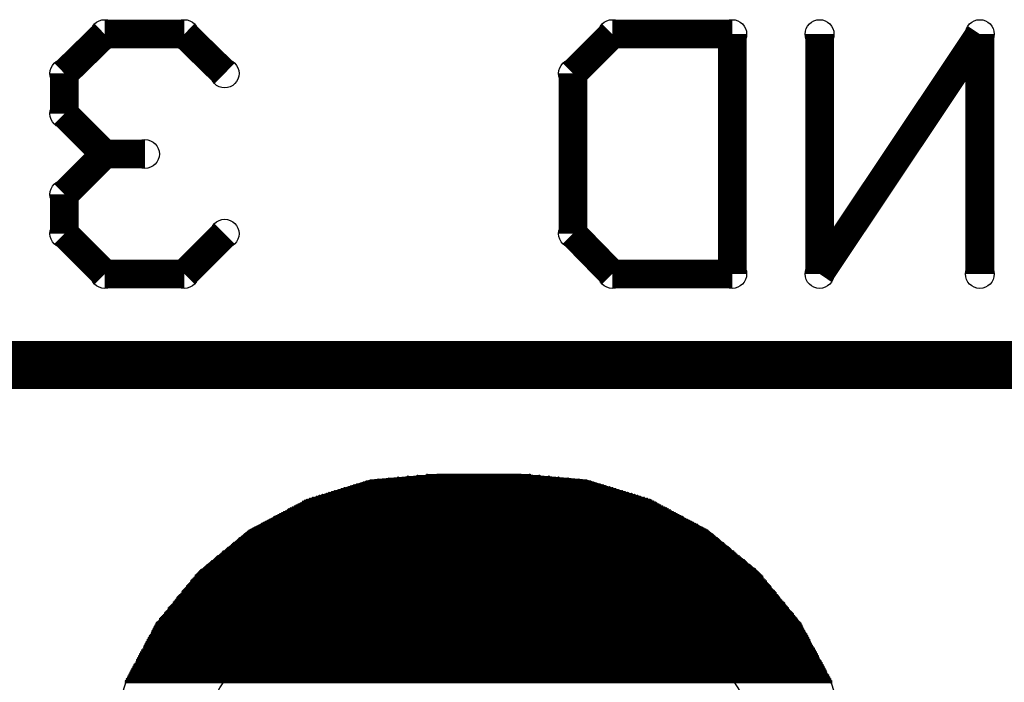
# Model space of a CAD drawing. Extents: x 0 to 30.2, y 0 to 20.7.
# Tile 50 of 131: x 15.8 to 18.4, y 4 to 5.7. Entities that reach past the tile are written whole.
import ezdxf

# ---------------------------------------------------------------- set-up
doc = ezdxf.new("R2010")
doc.units = 0
doc.layers.get('0').update_dxf_attribs({"linetype": 'CONTINUOUS'})
doc.layers.add('SEEEDSTUDIOXIAORP2040V1_22_GBO', color=7, linetype='CONTINUOUS')
doc.layers.add('SEEEDSTUDIOXIAORP2040V1_22_GBS', color=6, linetype='CONTINUOUS')

# ---------------------------------------------------------------- blocks, each defined once
blk = doc.blocks.new('ROUND_12')
blk.add_circle((0, 0), 0.0381)
blk = doc.blocks.new('ROUND_271')
blk.add_circle((0, 0), 0.8014)
blk = doc.blocks.new('ROUND_7')
blk.add_circle((0, 0), 0)
blk = doc.blocks.new('ROUND_8')
blk.add_circle((0, 0), 0.00127)

msp = doc.modelspace()

# ---------------------------------------------------------------- linework, layer by layer
at = {"layer": 'SEEEDSTUDIOXIAORP2040V1_22_GBO'}
for points, const_width in [([(15.98422, 5.6769), (15.87754, 5.57276)], 0.0762), ([(16.19504, 5.6769), (15.98422, 5.6769)], 0.0762), ([(16.30172, 5.57276), (16.19504, 5.6769)], 0.0762), ([(17.32788, 5.6769), (17.22374, 5.57276)], 0.0762), ([(17.64538, 5.6769), (17.32788, 5.6769)], 0.0762), ([(17.64538, 5.0419), (17.64538, 5.6769)], 0.0762), ([(18.3007, 5.6769), (17.87652, 5.0419)], 0.0762), ([(17.87652, 5.0419), (17.87652, 5.6769)], 0.0762), ([(18.3007, 5.0419), (18.3007, 5.6769)], 0.0762), ([(15.87754, 5.57276), (15.87754, 5.46608)], 0.0762), ([(17.22374, 5.57276), (17.22374, 5.14858)], 0.0762), ([(15.87754, 5.46608), (15.98422, 5.3594)], 0.0762), ([(15.98422, 5.3594), (15.87754, 5.25272)], 0.0762), ([(16.0909, 5.3594), (15.98422, 5.3594)], 0.0762), ([(15.87754, 5.25272), (15.87754, 5.14858)], 0.0762), ([(15.87754, 5.14858), (15.98422, 5.0419)], 0.0762), ([(16.19504, 5.0419), (16.30172, 5.14858)], 0.0762), ([(17.22374, 5.14858), (17.32788, 5.0419)], 0.0762), ([(15.98422, 5.0419), (16.19504, 5.0419)], 0.0762), ([(17.32788, 5.0419), (17.64538, 5.0419)], 0.0762), ([(20.78482, 4.8006), (3.00482, 4.8006)], 0.127)]:
    msp.add_lwpolyline(points, dxfattribs=dict(at, const_width=const_width))
at = {"layer": 'SEEEDSTUDIOXIAORP2040V1_22_GBS'}
for points in [[(16.86306, 4.51104), (16.6878, 4.4958)], [(17.08658, 4.51104), (16.86306, 4.51104)], [(17.2593, 4.4958), (17.08658, 4.51104)], [(16.6878, 4.4958), (16.5227, 4.445)], [(17.4244, 4.445), (17.2593, 4.4958)], [(16.5227, 4.445), (16.36776, 4.36372)], [(17.57934, 4.36372), (17.4244, 4.445)], [(16.36776, 4.36372), (16.23314, 4.25196)], [(17.71396, 4.25196), (17.57934, 4.36372)], [(16.23314, 4.25196), (16.12392, 4.11734)], [(17.82572, 4.11734), (17.71396, 4.25196)], [(16.12392, 4.11734), (16.0401, 3.9624)], [(17.907, 3.9624), (17.82572, 4.11734)], [(16.0401, 3.9624), (15.9893, 3.7973)], [(17.9578, 3.7973), (17.907, 3.9624)]]:
    msp.add_lwpolyline(points, dxfattribs=at)
at = {"layer": 'SEEEDSTUDIOXIAORP2040V1_22_GBS', "const_width": 0.00254}
for points in [[(17.13484, 4.5085), (16.81226, 4.5085)], [(16.83766, 4.51104), (17.10944, 4.51104)], [(17.30248, 4.4831), (16.64462, 4.4831)], [(16.65224, 4.48564), (17.29486, 4.48564)], [(17.2847, 4.48818), (16.6624, 4.48818)], [(16.67002, 4.49072), (17.27708, 4.49072)], [(17.26946, 4.49326), (16.67764, 4.49326)], [(16.6878, 4.4958), (17.2593, 4.4958)], [(17.23898, 4.49834), (16.70812, 4.49834)], [(16.73606, 4.50088), (17.21104, 4.50088)], [(17.18564, 4.50342), (16.76146, 4.50342)], [(16.78686, 4.50596), (17.16024, 4.50596)], [(17.3863, 4.4577), (16.5608, 4.4577)], [(16.57096, 4.46024), (17.37868, 4.46024)], [(17.36852, 4.46278), (16.57858, 4.46278)], [(16.5862, 4.46532), (17.3609, 4.46532)], [(17.35328, 4.46786), (16.59382, 4.46786)], [(16.60398, 4.4704), (17.34312, 4.4704)], [(17.3355, 4.47294), (16.6116, 4.47294)], [(16.61922, 4.47548), (17.32788, 4.47548)], [(17.32026, 4.47802), (16.62938, 4.47802)], [(16.637, 4.48056), (17.3101, 4.48056)], [(16.49222, 4.42976), (17.45488, 4.42976)], [(17.4498, 4.4323), (16.4973, 4.4323)], [(16.50238, 4.43484), (17.44472, 4.43484)], [(17.44218, 4.43738), (16.50746, 4.43738)], [(16.51, 4.43992), (17.4371, 4.43992)], [(17.43202, 4.44246), (16.51508, 4.44246)], [(16.52016, 4.445), (17.42694, 4.445)], [(17.41932, 4.44754), (16.52778, 4.44754)], [(16.5354, 4.45008), (17.4117, 4.45008)], [(17.40154, 4.45262), (16.54556, 4.45262)], [(16.55318, 4.45516), (17.39392, 4.45516)], [(16.44396, 4.40436), (17.50314, 4.40436)], [(17.49806, 4.4069), (16.44904, 4.4069)], [(16.45412, 4.40944), (17.49298, 4.40944)], [(17.4879, 4.41198), (16.4592, 4.41198)], [(16.46428, 4.41452), (17.48282, 4.41452)], [(17.48028, 4.41706), (16.46936, 4.41706)], [(16.4719, 4.4196), (17.4752, 4.4196)], [(17.47012, 4.42214), (16.47698, 4.42214)], [(16.48206, 4.42468), (17.46504, 4.42468)], [(17.45996, 4.42722), (16.48714, 4.42722)], [(16.39824, 4.37896), (17.5514, 4.37896)], [(17.54632, 4.3815), (16.40078, 4.3815)], [(16.40586, 4.38404), (17.54124, 4.38404)], [(17.53616, 4.38658), (16.41094, 4.38658)], [(16.41602, 4.38912), (17.53108, 4.38912)], [(17.526, 4.39166), (16.4211, 4.39166)], [(16.42618, 4.3942), (17.52092, 4.3942)], [(17.51584, 4.39674), (16.43126, 4.39674)], [(16.4338, 4.39928), (17.5133, 4.39928)], [(17.50822, 4.40182), (16.43888, 4.40182)], [(16.35506, 4.35356), (17.59204, 4.35356)], [(17.58696, 4.3561), (16.36014, 4.3561)], [(16.36268, 4.35864), (17.58442, 4.35864)], [(17.58188, 4.36118), (16.36522, 4.36118)], [(16.36776, 4.36372), (17.57934, 4.36372)], [(17.57426, 4.36626), (16.37284, 4.36626)], [(16.37792, 4.3688), (17.56918, 4.3688)], [(17.5641, 4.37134), (16.383, 4.37134)], [(16.38808, 4.37388), (17.55902, 4.37388)], [(17.55394, 4.37642), (16.39316, 4.37642)], [(17.62506, 4.32562), (16.32204, 4.32562)], [(16.32458, 4.32816), (17.62252, 4.32816)], [(17.61998, 4.3307), (16.32712, 4.3307)], [(16.3322, 4.33324), (17.6149, 4.33324)], [(17.61236, 4.33578), (16.33474, 4.33578)], [(16.33728, 4.33832), (17.60982, 4.33832)], [(17.60728, 4.34086), (16.33982, 4.34086)], [(16.34236, 4.3434), (17.60474, 4.3434)], [(17.59966, 4.34594), (16.34744, 4.34594)], [(16.34998, 4.34848), (17.59712, 4.34848)], [(17.59458, 4.35102), (16.35252, 4.35102)], [(17.65554, 4.30022), (16.29156, 4.30022)], [(16.2941, 4.30276), (17.653, 4.30276)], [(17.65046, 4.3053), (16.29664, 4.3053)], [(16.29918, 4.30784), (17.64792, 4.30784)], [(17.64284, 4.31038), (16.30426, 4.31038)], [(16.3068, 4.31292), (17.6403, 4.31292)], [(17.63776, 4.31546), (16.30934, 4.31546)], [(16.31188, 4.318), (17.63522, 4.318)], [(17.63268, 4.32054), (16.31696, 4.32054)], [(16.3195, 4.32308), (17.6276, 4.32308)], [(17.68602, 4.27482), (16.26108, 4.27482)], [(16.26362, 4.27736), (17.68348, 4.27736)], [(17.68094, 4.2799), (16.26616, 4.2799)], [(16.2687, 4.28244), (17.6784, 4.28244)], [(17.67586, 4.28498), (16.27378, 4.28498)], [(16.27632, 4.28752), (17.67078, 4.28752)], [(17.66824, 4.29006), (16.27886, 4.29006)], [(16.2814, 4.2926), (17.6657, 4.2926)], [(17.66316, 4.29514), (16.28394, 4.29514)], [(16.28902, 4.29768), (17.65808, 4.29768)], [(16.22806, 4.24688), (17.71904, 4.24688)], [(17.7165, 4.24942), (16.2306, 4.24942)], [(16.23314, 4.25196), (17.71396, 4.25196)], [(17.71142, 4.2545), (16.23568, 4.2545)], [(16.23822, 4.25704), (17.70888, 4.25704)], [(17.70634, 4.25958), (16.24076, 4.25958)], [(16.24584, 4.26212), (17.7038, 4.26212)], [(17.69872, 4.26466), (16.24838, 4.26466)], [(16.25092, 4.2672), (17.69618, 4.2672)], [(17.69364, 4.26974), (16.25346, 4.26974)], [(16.256, 4.27228), (17.6911, 4.27228)], [(16.20774, 4.22148), (17.73936, 4.22148)], [(17.73682, 4.22402), (16.21028, 4.22402)], [(17.73428, 4.2291), (16.21282, 4.2291)], [(16.21282, 4.22656), (17.73428, 4.22656)], [(16.21536, 4.23164), (17.73174, 4.23164)], [(17.7292, 4.23418), (16.2179, 4.23418)], [(16.22044, 4.23672), (17.72666, 4.23672)], [(17.72412, 4.23926), (16.22298, 4.23926)], [(17.72158, 4.24434), (16.22552, 4.24434)], [(16.22552, 4.2418), (17.72412, 4.2418)], [(16.18742, 4.19608), (17.75968, 4.19608)], [(16.18996, 4.20116), (17.75714, 4.20116)], [(17.75968, 4.19862), (16.18996, 4.19862)], [(17.7546, 4.2037), (16.1925, 4.2037)], [(16.19504, 4.20624), (17.75206, 4.20624)], [(17.74952, 4.20878), (16.19758, 4.20878)], [(16.20012, 4.21132), (17.74698, 4.21132)], [(16.20266, 4.2164), (17.74444, 4.2164)], [(17.74698, 4.21386), (16.20266, 4.21386)], [(17.7419, 4.21894), (16.2052, 4.21894)], [(17.78, 4.17322), (16.1671, 4.17322)], [(16.1671, 4.17068), (17.78254, 4.17068)], [(16.16964, 4.17576), (17.77746, 4.17576)], [(17.77492, 4.1783), (16.17218, 4.1783)], [(16.17472, 4.18084), (17.77238, 4.18084)], [(16.17726, 4.18592), (17.76984, 4.18592)], [(17.76984, 4.18338), (16.17726, 4.18338)], [(17.7673, 4.18846), (16.1798, 4.18846)], [(16.18234, 4.191), (17.76476, 4.191)], [(17.76222, 4.19354), (16.18488, 4.19354)], [(16.14424, 4.14528), (17.80286, 4.14528)], [(17.8054, 4.14274), (16.14424, 4.14274)], [(17.80032, 4.14782), (16.14678, 4.14782)], [(16.14932, 4.15036), (17.79778, 4.15036)], [(17.79524, 4.1529), (16.15186, 4.1529)], [(17.7927, 4.15798), (16.1544, 4.15798)], [(16.1544, 4.15544), (17.7927, 4.15544)], [(16.15694, 4.16052), (17.79016, 4.16052)], [(17.78762, 4.16306), (16.15948, 4.16306)], [(16.16202, 4.1656), (17.78508, 4.1656)], [(17.78254, 4.16814), (16.16456, 4.16814)], [(17.82572, 4.11734), (16.12138, 4.11734)], [(16.12392, 4.11988), (17.82318, 4.11988)], [(17.82064, 4.12242), (16.12646, 4.12242)], [(16.129, 4.12496), (17.8181, 4.12496)], [(16.13154, 4.13004), (17.81556, 4.13004)], [(17.81556, 4.1275), (16.13154, 4.1275)], [(17.81302, 4.13258), (16.13408, 4.13258)], [(16.13662, 4.13512), (17.81048, 4.13512)], [(17.80794, 4.13766), (16.13916, 4.13766)], [(16.1417, 4.1402), (17.8054, 4.1402)], [(17.83842, 4.09194), (16.10868, 4.09194)], [(17.83588, 4.09702), (16.11122, 4.09702)], [(16.11122, 4.09448), (17.83588, 4.09448)], [(17.83334, 4.1021), (16.11376, 4.1021)], [(16.11376, 4.09956), (17.83334, 4.09956)], [(17.8308, 4.10718), (16.1163, 4.10718)], [(16.1163, 4.10464), (17.8308, 4.10464)], [(17.82826, 4.11226), (16.11884, 4.11226)], [(16.11884, 4.10972), (17.82826, 4.10972)], [(16.12138, 4.1148), (17.82572, 4.1148)], [(16.09598, 4.06908), (17.85112, 4.06908)], [(17.85112, 4.06654), (16.09598, 4.06654)], [(16.09852, 4.07416), (17.84858, 4.07416)], [(17.84858, 4.07162), (16.09852, 4.07162)], [(16.10106, 4.07924), (17.84604, 4.07924)], [(17.84604, 4.0767), (16.10106, 4.0767)], [(16.1036, 4.08432), (17.8435, 4.08432)], [(17.8435, 4.08178), (16.1036, 4.08178)], [(17.84096, 4.08686), (16.10614, 4.08686)], [(16.10868, 4.0894), (17.84096, 4.0894)], [(17.86636, 4.04114), (16.08074, 4.04114)], [(16.08074, 4.0386), (17.86636, 4.0386)], [(17.86382, 4.04622), (16.08328, 4.04622)], [(16.08328, 4.04368), (17.86382, 4.04368)], [(16.08582, 4.04876), (17.86128, 4.04876)], [(16.08836, 4.05384), (17.85874, 4.05384)], [(17.86128, 4.0513), (16.08836, 4.0513)], [(16.0909, 4.05892), (17.8562, 4.05892)], [(17.8562, 4.05638), (16.0909, 4.05638)], [(16.09344, 4.064), (17.85366, 4.064)], [(17.85366, 4.06146), (16.09344, 4.06146)], [(17.87906, 4.01574), (16.06804, 4.01574)], [(16.06804, 4.0132), (17.8816, 4.0132)], [(17.87652, 4.02082), (16.07058, 4.02082)], [(16.07058, 4.01828), (17.87906, 4.01828)], [(17.87398, 4.0259), (16.07312, 4.0259)], [(16.07312, 4.02336), (17.87398, 4.02336)], [(17.87144, 4.03098), (16.07566, 4.03098)], [(16.07566, 4.02844), (17.87144, 4.02844)], [(17.8689, 4.03606), (16.0782, 4.03606)], [(16.0782, 4.03352), (17.8689, 4.03352)], [(16.0528, 3.9878), (17.8943, 3.9878)], [(16.05534, 3.99288), (17.89176, 3.99288)], [(17.89176, 3.99034), (16.05534, 3.99034)], [(16.05788, 3.99796), (17.88922, 3.99796)], [(17.88922, 3.99542), (16.05788, 3.99542)], [(16.06042, 4.00304), (17.88668, 4.00304)], [(17.88668, 4.0005), (16.06042, 4.0005)], [(16.06296, 4.00812), (17.88414, 4.00812)], [(17.88414, 4.00558), (16.06296, 4.00558)], [(17.8816, 4.01066), (16.0655, 4.01066)], [(17.907, 3.96494), (16.0401, 3.96494)], [(16.0401, 3.9624), (17.907, 3.9624)], [(17.90446, 3.97002), (16.04264, 3.97002)], [(16.04264, 3.96748), (17.90446, 3.96748)], [(16.04518, 3.97256), (17.90192, 3.97256)], [(16.04772, 3.97764), (17.89938, 3.97764)], [(17.90192, 3.9751), (16.04772, 3.9751)], [(16.05026, 3.98272), (17.89684, 3.98272)], [(17.89938, 3.98018), (16.05026, 3.98018)], [(17.8943, 3.98526), (16.0528, 3.98526)], [(17.907, 3.95986), (16.0401, 3.95986)]]:
    msp.add_lwpolyline(points, dxfattribs=at)

# ---------------------------------------------------------------- block references
at = {"layer": 'SEEEDSTUDIOXIAORP2040V1_22_GBO'}
for p in [(15.98422, 5.6769), (16.19504, 5.6769), (17.32788, 5.6769), (17.64538, 5.6769), (17.64538, 5.6769), (17.87652, 5.6769), (18.3007, 5.6769), (15.87754, 5.57276), (16.30172, 5.57276), (17.22374, 5.57276), (15.87754, 5.46608), (15.98422, 5.3594), (15.98422, 5.3594), (16.0909, 5.3594), (15.87754, 5.25272), (15.87754, 5.14858), (16.30172, 5.14858), (17.22374, 5.14858), (15.98422, 5.0419), (16.19504, 5.0419), (17.32788, 5.0419), (17.64538, 5.0419), (17.87652, 5.0419), (18.3007, 5.0419)]:
    msp.add_blockref('ROUND_12', p, dxfattribs=at)
at = {"layer": 'SEEEDSTUDIOXIAORP2040V1_22_GBS'}
for name, p in [('ROUND_7', (17.08658, 4.51104)), ('ROUND_7', (16.86306, 4.51104)), ('ROUND_8', (16.81226, 4.5085)), ('ROUND_8', (16.83766, 4.51104)), ('ROUND_8', (17.10944, 4.51104)), ('ROUND_8', (17.13484, 4.5085)), ('ROUND_7', (17.2593, 4.4958)), ('ROUND_7', (16.6878, 4.4958)), ('ROUND_8', (16.64462, 4.4831)), ('ROUND_8', (16.65224, 4.48564)), ('ROUND_8', (16.6624, 4.48818)), ('ROUND_8', (16.67002, 4.49072)), ('ROUND_8', (16.67764, 4.49326)), ('ROUND_8', (16.6878, 4.4958)), ('ROUND_8', (16.70812, 4.49834)), ('ROUND_8', (16.73606, 4.50088)), ('ROUND_8', (16.76146, 4.50342)), ('ROUND_8', (16.78686, 4.50596)), ('ROUND_8', (17.16024, 4.50596)), ('ROUND_8', (17.18564, 4.50342)), ('ROUND_8', (17.21104, 4.50088)), ('ROUND_8', (17.23898, 4.49834)), ('ROUND_8', (17.2593, 4.4958)), ('ROUND_8', (17.26946, 4.49326)), ('ROUND_8', (17.27708, 4.49072)), ('ROUND_8', (17.2847, 4.48818)), ('ROUND_8', (17.29486, 4.48564)), ('ROUND_8', (17.30248, 4.4831)), ('ROUND_8', (16.5608, 4.4577)), ('ROUND_8', (16.57096, 4.46024)), ('ROUND_8', (16.57858, 4.46278)), ('ROUND_8', (16.5862, 4.46532)), ('ROUND_8', (16.59382, 4.46786)), ('ROUND_8', (16.60398, 4.4704)), ('ROUND_8', (16.6116, 4.47294)), ('ROUND_8', (16.61922, 4.47548)), ('ROUND_8', (16.62938, 4.47802)), ('ROUND_8', (16.637, 4.48056)), ('ROUND_8', (17.3101, 4.48056)), ('ROUND_8', (17.32026, 4.47802)), ('ROUND_8', (17.32788, 4.47548)), ('ROUND_8', (17.3355, 4.47294)), ('ROUND_8', (17.34312, 4.4704)), ('ROUND_8', (17.35328, 4.46786)), ('ROUND_8', (17.3609, 4.46532)), ('ROUND_8', (17.36852, 4.46278)), ('ROUND_8', (17.37868, 4.46024)), ('ROUND_8', (17.3863, 4.4577)), ('ROUND_7', (17.4244, 4.445)), ('ROUND_7', (16.5227, 4.445)), ('ROUND_8', (16.49222, 4.42976)), ('ROUND_8', (16.4973, 4.4323)), ('ROUND_8', (16.50238, 4.43484)), ('ROUND_8', (16.50746, 4.43738)), ('ROUND_8', (16.51, 4.43992)), ('ROUND_8', (16.51508, 4.44246)), ('ROUND_8', (16.52016, 4.445)), ('ROUND_8', (16.52778, 4.44754)), ('ROUND_8', (16.5354, 4.45008)), ('ROUND_8', (16.54556, 4.45262)), ('ROUND_8', (16.55318, 4.45516)), ('ROUND_8', (17.39392, 4.45516)), ('ROUND_8', (17.40154, 4.45262)), ('ROUND_8', (17.4117, 4.45008)), ('ROUND_8', (17.41932, 4.44754)), ('ROUND_8', (17.42694, 4.445)), ('ROUND_8', (17.43202, 4.44246)), ('ROUND_8', (17.4371, 4.43992)), ('ROUND_8', (17.44218, 4.43738)), ('ROUND_8', (17.44472, 4.43484)), ('ROUND_8', (17.4498, 4.4323)), ('ROUND_8', (17.45488, 4.42976)), ('ROUND_8', (16.44396, 4.40436)), ('ROUND_8', (16.44904, 4.4069)), ('ROUND_8', (16.45412, 4.40944)), ('ROUND_8', (16.4592, 4.41198)), ('ROUND_8', (16.46428, 4.41452)), ('ROUND_8', (16.46936, 4.41706)), ('ROUND_8', (16.4719, 4.4196)), ('ROUND_8', (16.47698, 4.42214)), ('ROUND_8', (16.48206, 4.42468)), ('ROUND_8', (16.48714, 4.42722)), ('ROUND_8', (17.45996, 4.42722)), ('ROUND_8', (17.46504, 4.42468)), ('ROUND_8', (17.47012, 4.42214)), ('ROUND_8', (17.4752, 4.4196)), ('ROUND_8', (17.48028, 4.41706)), ('ROUND_8', (17.48282, 4.41452)), ('ROUND_8', (17.4879, 4.41198)), ('ROUND_8', (17.49298, 4.40944)), ('ROUND_8', (17.49806, 4.4069)), ('ROUND_8', (17.50314, 4.40436)), ('ROUND_8', (16.39824, 4.37896)), ('ROUND_8', (16.40078, 4.3815)), ('ROUND_8', (16.40586, 4.38404)), ('ROUND_8', (16.41094, 4.38658)), ('ROUND_8', (16.41602, 4.38912)), ('ROUND_8', (16.4211, 4.39166)), ('ROUND_8', (16.42618, 4.3942)), ('ROUND_8', (16.43126, 4.39674)), ('ROUND_8', (16.4338, 4.39928)), ('ROUND_8', (16.43888, 4.40182)), ('ROUND_8', (17.50822, 4.40182)), ('ROUND_8', (17.5133, 4.39928)), ('ROUND_8', (17.51584, 4.39674)), ('ROUND_8', (17.52092, 4.3942)), ('ROUND_8', (17.526, 4.39166)), ('ROUND_8', (17.53108, 4.38912)), ('ROUND_8', (17.53616, 4.38658)), ('ROUND_8', (17.54124, 4.38404)), ('ROUND_8', (17.54632, 4.3815)), ('ROUND_8', (17.5514, 4.37896)), ('ROUND_7', (17.57934, 4.36372)), ('ROUND_7', (16.36776, 4.36372)), ('ROUND_8', (16.35506, 4.35356)), ('ROUND_8', (16.36014, 4.3561)), ('ROUND_8', (16.36268, 4.35864)), ('ROUND_8', (16.36522, 4.36118)), ('ROUND_8', (16.36776, 4.36372)), ('ROUND_8', (16.37284, 4.36626)), ('ROUND_8', (16.37792, 4.3688)), ('ROUND_8', (16.383, 4.37134)), ('ROUND_8', (16.38808, 4.37388)), ('ROUND_8', (16.39316, 4.37642)), ('ROUND_8', (17.55394, 4.37642)), ('ROUND_8', (17.55902, 4.37388)), ('ROUND_8', (17.5641, 4.37134)), ('ROUND_8', (17.56918, 4.3688)), ('ROUND_8', (17.57426, 4.36626)), ('ROUND_8', (17.57934, 4.36372)), ('ROUND_8', (17.58188, 4.36118)), ('ROUND_8', (17.58442, 4.35864)), ('ROUND_8', (17.58696, 4.3561)), ('ROUND_8', (17.59204, 4.35356)), ('ROUND_271', (16.97482, 3.5306)), ('ROUND_8', (16.32204, 4.32562)), ('ROUND_8', (16.32458, 4.32816)), ('ROUND_8', (16.32712, 4.3307)), ('ROUND_8', (16.3322, 4.33324)), ('ROUND_8', (16.33474, 4.33578)), ('ROUND_8', (16.33728, 4.33832)), ('ROUND_8', (16.33982, 4.34086)), ('ROUND_8', (16.34236, 4.3434)), ('ROUND_8', (16.34744, 4.34594)), ('ROUND_8', (16.34998, 4.34848)), ('ROUND_8', (16.35252, 4.35102)), ('ROUND_8', (17.59458, 4.35102)), ('ROUND_8', (17.59712, 4.34848)), ('ROUND_8', (17.59966, 4.34594)), ('ROUND_8', (17.60474, 4.3434)), ('ROUND_8', (17.60728, 4.34086)), ('ROUND_8', (17.60982, 4.33832)), ('ROUND_8', (17.61236, 4.33578)), ('ROUND_8', (17.6149, 4.33324)), ('ROUND_8', (17.61998, 4.3307)), ('ROUND_8', (17.62252, 4.32816)), ('ROUND_8', (17.62506, 4.32562)), ('ROUND_8', (16.29156, 4.30022)), ('ROUND_8', (16.2941, 4.30276)), ('ROUND_8', (16.29664, 4.3053)), ('ROUND_8', (16.29918, 4.30784)), ('ROUND_8', (16.30426, 4.31038)), ('ROUND_8', (16.3068, 4.31292)), ('ROUND_8', (16.30934, 4.31546)), ('ROUND_8', (16.31188, 4.318)), ('ROUND_8', (16.31696, 4.32054)), ('ROUND_8', (16.3195, 4.32308)), ('ROUND_8', (17.6276, 4.32308)), ('ROUND_8', (17.63268, 4.32054)), ('ROUND_8', (17.63522, 4.318)), ('ROUND_8', (17.63776, 4.31546)), ('ROUND_8', (17.6403, 4.31292)), ('ROUND_8', (17.64284, 4.31038)), ('ROUND_8', (17.64792, 4.30784)), ('ROUND_8', (17.65046, 4.3053)), ('ROUND_8', (17.653, 4.30276)), ('ROUND_8', (17.65554, 4.30022)), ('ROUND_8', (16.26108, 4.27482)), ('ROUND_8', (16.26362, 4.27736)), ('ROUND_8', (16.26616, 4.2799)), ('ROUND_8', (16.2687, 4.28244)), ('ROUND_8', (16.27378, 4.28498)), ('ROUND_8', (16.27632, 4.28752)), ('ROUND_8', (16.27886, 4.29006)), ('ROUND_8', (16.2814, 4.2926)), ('ROUND_8', (16.28394, 4.29514)), ('ROUND_8', (16.28902, 4.29768)), ('ROUND_8', (17.65808, 4.29768)), ('ROUND_8', (17.66316, 4.29514)), ('ROUND_8', (17.6657, 4.2926)), ('ROUND_8', (17.66824, 4.29006)), ('ROUND_8', (17.67078, 4.28752)), ('ROUND_8', (17.67586, 4.28498)), ('ROUND_8', (17.6784, 4.28244)), ('ROUND_8', (17.68094, 4.2799)), ('ROUND_8', (17.68348, 4.27736)), ('ROUND_8', (17.68602, 4.27482)), ('ROUND_7', (17.71396, 4.25196)), ('ROUND_7', (16.23314, 4.25196)), ('ROUND_8', (16.22806, 4.24688)), ('ROUND_8', (16.2306, 4.24942)), ('ROUND_8', (16.23314, 4.25196)), ('ROUND_8', (16.23568, 4.2545)), ('ROUND_8', (16.23822, 4.25704)), ('ROUND_8', (16.24076, 4.25958)), ('ROUND_8', (16.24584, 4.26212)), ('ROUND_8', (16.24838, 4.26466)), ('ROUND_8', (16.25092, 4.2672)), ('ROUND_8', (16.25346, 4.26974)), ('ROUND_8', (16.256, 4.27228)), ('ROUND_8', (17.6911, 4.27228)), ('ROUND_8', (17.69364, 4.26974)), ('ROUND_8', (17.69618, 4.2672)), ('ROUND_8', (17.69872, 4.26466)), ('ROUND_8', (17.7038, 4.26212)), ('ROUND_8', (17.70634, 4.25958)), ('ROUND_8', (17.70888, 4.25704)), ('ROUND_8', (17.71142, 4.2545)), ('ROUND_8', (17.71396, 4.25196)), ('ROUND_8', (17.7165, 4.24942)), ('ROUND_8', (17.71904, 4.24688)), ('ROUND_8', (16.20774, 4.22148)), ('ROUND_8', (16.21028, 4.22402)), ('ROUND_8', (16.21282, 4.2291)), ('ROUND_8', (16.21282, 4.22656)), ('ROUND_8', (16.21536, 4.23164)), ('ROUND_8', (16.2179, 4.23418)), ('ROUND_8', (16.22044, 4.23672)), ('ROUND_8', (16.22298, 4.23926)), ('ROUND_8', (16.22552, 4.24434)), ('ROUND_8', (16.22552, 4.2418)), ('ROUND_8', (17.72158, 4.24434)), ('ROUND_8', (17.72412, 4.2418)), ('ROUND_8', (17.72412, 4.23926)), ('ROUND_8', (17.72666, 4.23672)), ('ROUND_8', (17.7292, 4.23418)), ('ROUND_8', (17.73174, 4.23164)), ('ROUND_8', (17.73428, 4.2291)), ('ROUND_8', (17.73428, 4.22656)), ('ROUND_8', (17.73682, 4.22402)), ('ROUND_8', (17.73936, 4.22148)), ('ROUND_8', (16.18742, 4.19608)), ('ROUND_8', (16.18996, 4.20116)), ('ROUND_8', (16.18996, 4.19862)), ('ROUND_8', (16.1925, 4.2037)), ('ROUND_8', (16.19504, 4.20624)), ('ROUND_8', (16.19758, 4.20878)), ('ROUND_8', (16.20012, 4.21132)), ('ROUND_8', (16.20266, 4.2164)), ('ROUND_8', (16.20266, 4.21386)), ('ROUND_8', (16.2052, 4.21894)), ('ROUND_8', (17.7419, 4.21894)), ('ROUND_8', (17.74444, 4.2164)), ('ROUND_8', (17.74698, 4.21386)), ('ROUND_8', (17.74698, 4.21132)), ('ROUND_8', (17.74952, 4.20878)), ('ROUND_8', (17.75206, 4.20624)), ('ROUND_8', (17.7546, 4.2037)), ('ROUND_8', (17.75714, 4.20116)), ('ROUND_8', (17.75968, 4.19862)), ('ROUND_8', (17.75968, 4.19608)), ('ROUND_8', (16.1671, 4.17322)), ('ROUND_8', (16.1671, 4.17068)), ('ROUND_8', (16.16964, 4.17576)), ('ROUND_8', (16.17218, 4.1783)), ('ROUND_8', (16.17472, 4.18084)), ('ROUND_8', (16.17726, 4.18592)), ('ROUND_8', (16.17726, 4.18338)), ('ROUND_8', (16.1798, 4.18846)), ('ROUND_8', (16.18234, 4.191)), ('ROUND_8', (16.18488, 4.19354)), ('ROUND_8', (17.76222, 4.19354)), ('ROUND_8', (17.76476, 4.191)), ('ROUND_8', (17.7673, 4.18846)), ('ROUND_8', (17.76984, 4.18592)), ('ROUND_8', (17.76984, 4.18338)), ('ROUND_8', (17.77238, 4.18084)), ('ROUND_8', (17.77492, 4.1783)), ('ROUND_8', (17.77746, 4.17576)), ('ROUND_8', (17.78, 4.17322)), ('ROUND_8', (17.78254, 4.17068)), ('ROUND_8', (16.14424, 4.14528)), ('ROUND_8', (16.14424, 4.14274)), ('ROUND_8', (16.14678, 4.14782)), ('ROUND_8', (16.14932, 4.15036)), ('ROUND_8', (16.15186, 4.1529)), ('ROUND_8', (16.1544, 4.15798)), ('ROUND_8', (16.1544, 4.15544)), ('ROUND_8', (16.15694, 4.16052)), ('ROUND_8', (16.15948, 4.16306)), ('ROUND_8', (16.16202, 4.1656)), ('ROUND_8', (16.16456, 4.16814)), ('ROUND_8', (17.78254, 4.16814)), ('ROUND_8', (17.78508, 4.1656)), ('ROUND_8', (17.78762, 4.16306)), ('ROUND_8', (17.79016, 4.16052)), ('ROUND_8', (17.7927, 4.15798)), ('ROUND_8', (17.7927, 4.15544)), ('ROUND_8', (17.79524, 4.1529)), ('ROUND_8', (17.79778, 4.15036)), ('ROUND_8', (17.80032, 4.14782)), ('ROUND_8', (17.80286, 4.14528)), ('ROUND_8', (17.8054, 4.14274)), ('ROUND_8', (16.12138, 4.11734)), ('ROUND_8', (16.12392, 4.11988)), ('ROUND_8', (16.12646, 4.12242)), ('ROUND_8', (16.129, 4.12496)), ('ROUND_8', (16.13154, 4.13004)), ('ROUND_8', (16.13154, 4.1275)), ('ROUND_8', (16.13408, 4.13258)), ('ROUND_8', (16.13662, 4.13512)), ('ROUND_8', (16.13916, 4.13766)), ('ROUND_8', (16.1417, 4.1402)), ('ROUND_8', (17.8054, 4.1402)), ('ROUND_8', (17.80794, 4.13766)), ('ROUND_8', (17.81048, 4.13512)), ('ROUND_8', (17.81302, 4.13258)), ('ROUND_8', (17.81556, 4.13004)), ('ROUND_8', (17.81556, 4.1275)), ('ROUND_8', (17.8181, 4.12496)), ('ROUND_8', (17.82064, 4.12242)), ('ROUND_8', (17.82318, 4.11988)), ('ROUND_8', (17.82572, 4.11734)), ('ROUND_7', (17.82572, 4.11734)), ('ROUND_7', (16.12392, 4.11734)), ('ROUND_8', (16.10868, 4.09194)), ('ROUND_8', (16.11122, 4.09702)), ('ROUND_8', (16.11122, 4.09448)), ('ROUND_8', (16.11376, 4.1021)), ('ROUND_8', (16.11376, 4.09956)), ('ROUND_8', (16.1163, 4.10718)), ('ROUND_8', (16.1163, 4.10464)), ('ROUND_8', (16.11884, 4.11226)), ('ROUND_8', (16.11884, 4.10972)), ('ROUND_8', (16.12138, 4.1148)), ('ROUND_8', (17.82572, 4.1148)), ('ROUND_8', (17.82826, 4.11226)), ('ROUND_8', (17.82826, 4.10972)), ('ROUND_8', (17.8308, 4.10718)), ('ROUND_8', (17.8308, 4.10464)), ('ROUND_8', (17.83334, 4.1021)), ('ROUND_8', (17.83334, 4.09956)), ('ROUND_8', (17.83588, 4.09702)), ('ROUND_8', (17.83588, 4.09448)), ('ROUND_8', (17.83842, 4.09194)), ('ROUND_8', (16.09598, 4.06908)), ('ROUND_8', (16.09598, 4.06654)), ('ROUND_8', (16.09852, 4.07416)), ('ROUND_8', (16.09852, 4.07162)), ('ROUND_8', (16.10106, 4.07924)), ('ROUND_8', (16.10106, 4.0767)), ('ROUND_8', (16.1036, 4.08432)), ('ROUND_8', (16.1036, 4.08178)), ('ROUND_8', (16.10614, 4.08686)), ('ROUND_8', (16.10868, 4.0894)), ('ROUND_8', (17.84096, 4.0894)), ('ROUND_8', (17.84096, 4.08686)), ('ROUND_8', (17.8435, 4.08432)), ('ROUND_8', (17.8435, 4.08178)), ('ROUND_8', (17.84604, 4.07924)), ('ROUND_8', (17.84604, 4.0767)), ('ROUND_8', (17.84858, 4.07416)), ('ROUND_8', (17.84858, 4.07162)), ('ROUND_8', (17.85112, 4.06908)), ('ROUND_8', (17.85112, 4.06654)), ('ROUND_8', (16.08074, 4.04114)), ('ROUND_8', (16.08074, 4.0386)), ('ROUND_8', (16.08328, 4.04622)), ('ROUND_8', (16.08328, 4.04368)), ('ROUND_8', (16.08582, 4.04876)), ('ROUND_8', (16.08836, 4.05384)), ('ROUND_8', (16.08836, 4.0513)), ('ROUND_8', (16.0909, 4.05892)), ('ROUND_8', (16.0909, 4.05638)), ('ROUND_8', (16.09344, 4.064)), ('ROUND_8', (16.09344, 4.06146)), ('ROUND_8', (17.85366, 4.064)), ('ROUND_8', (17.85366, 4.06146)), ('ROUND_8', (17.8562, 4.05892)), ('ROUND_8', (17.8562, 4.05638)), ('ROUND_8', (17.85874, 4.05384)), ('ROUND_8', (17.86128, 4.0513)), ('ROUND_8', (17.86128, 4.04876)), ('ROUND_8', (17.86382, 4.04622)), ('ROUND_8', (17.86382, 4.04368)), ('ROUND_8', (17.86636, 4.04114)), ('ROUND_8', (17.86636, 4.0386)), ('ROUND_8', (16.06804, 4.01574)), ('ROUND_8', (16.06804, 4.0132)), ('ROUND_8', (16.07058, 4.02082)), ('ROUND_8', (16.07058, 4.01828)), ('ROUND_8', (16.07312, 4.0259)), ('ROUND_8', (16.07312, 4.02336)), ('ROUND_8', (16.07566, 4.03098)), ('ROUND_8', (16.07566, 4.02844)), ('ROUND_8', (16.0782, 4.03606)), ('ROUND_8', (16.0782, 4.03352)), ('ROUND_8', (17.8689, 4.03606)), ('ROUND_8', (17.8689, 4.03352)), ('ROUND_8', (17.87144, 4.03098)), ('ROUND_8', (17.87144, 4.02844)), ('ROUND_8', (17.87398, 4.0259)), ('ROUND_8', (17.87398, 4.02336)), ('ROUND_8', (17.87652, 4.02082)), ('ROUND_8', (17.87906, 4.01828)), ('ROUND_8', (17.87906, 4.01574)), ('ROUND_8', (17.8816, 4.0132)), ('ROUND_8', (16.0528, 3.9878)), ('ROUND_8', (16.05534, 3.99288)), ('ROUND_8', (16.05534, 3.99034)), ('ROUND_8', (16.05788, 3.99796)), ('ROUND_8', (16.05788, 3.99542)), ('ROUND_8', (16.06042, 4.00304)), ('ROUND_8', (16.06042, 4.0005)), ('ROUND_8', (16.06296, 4.00812)), ('ROUND_8', (16.06296, 4.00558)), ('ROUND_8', (16.0655, 4.01066)), ('ROUND_8', (17.8816, 4.01066)), ('ROUND_8', (17.88414, 4.00812)), ('ROUND_8', (17.88414, 4.00558)), ('ROUND_8', (17.88668, 4.00304)), ('ROUND_8', (17.88668, 4.0005)), ('ROUND_8', (17.88922, 3.99796)), ('ROUND_8', (17.88922, 3.99542)), ('ROUND_8', (17.89176, 3.99288)), ('ROUND_8', (17.89176, 3.99034)), ('ROUND_8', (17.8943, 3.9878)), ('ROUND_7', (17.907, 3.9624)), ('ROUND_7', (16.0401, 3.9624)), ('ROUND_8', (16.0401, 3.96494)), ('ROUND_8', (16.0401, 3.9624)), ('ROUND_8', (16.04264, 3.97002)), ('ROUND_8', (16.04264, 3.96748)), ('ROUND_8', (16.04518, 3.97256)), ('ROUND_8', (16.04772, 3.97764)), ('ROUND_8', (16.04772, 3.9751)), ('ROUND_8', (16.05026, 3.98272)), ('ROUND_8', (16.05026, 3.98018)), ('ROUND_8', (16.0528, 3.98526)), ('ROUND_8', (17.8943, 3.98526)), ('ROUND_8', (17.89684, 3.98272)), ('ROUND_8', (17.89938, 3.98018)), ('ROUND_8', (17.89938, 3.97764)), ('ROUND_8', (17.90192, 3.9751)), ('ROUND_8', (17.90192, 3.97256)), ('ROUND_8', (17.90446, 3.97002)), ('ROUND_8', (17.90446, 3.96748)), ('ROUND_8', (17.907, 3.96494)), ('ROUND_8', (17.907, 3.9624)), ('ROUND_8', (16.0401, 3.95986)), ('ROUND_8', (17.907, 3.95986))]:
    msp.add_blockref(name, p, dxfattribs=at)

doc.saveas('drawing.dxf')
